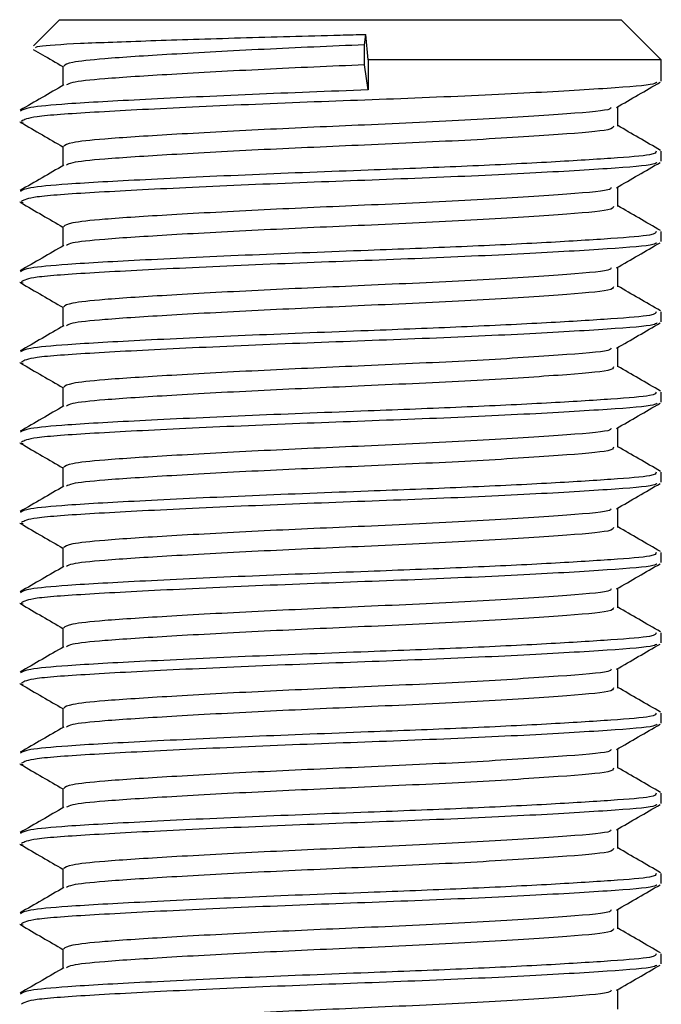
# Model space of a CAD drawing. Header units: millimetres. Extents: x -535 to 1155, y 0 to 326.
# Tile 58 of 116: x 193.09 to 197.45, y 158.89 to 165.57. Entities that reach past the tile are written whole.
import ezdxf

# ---------------------------------------------------------------- set-up
doc = ezdxf.new("R2010")
doc.units = ezdxf.units.MM

msp = doc.modelspace()

# ---------------------------------------------------------------- linework, layer by layer
at = {"color": 7, "linetype": 'Continuous', "lineweight": 25}
for p, q in [((193.3608, 165.5713), (193.184, 165.3944)), ((193.3608, 165.5713), (197.1741, 165.5713)), ((197.4464, 165.2989), (197.1741, 165.5713)), ((195.4308, 165.401), (195.4414, 165.4716)), ((195.4564, 165.2989), (195.4414, 165.4716)), ((195.4308, 165.2648), (195.4308, 165.401)), ((195.4564, 165.2989), (195.4564, 165.0946)), ((197.4464, 165.2989), (195.4564, 165.2989)), ((197.4464, 165.1549), (197.4464, 165.2989)), ((193.3833, 165.2568), (193.3833, 165.1245)), ((195.4564, 165.0946), (195.4308, 165.2648)), ((197.1516, 164.8483), (197.1516, 164.981)), ((193.0903, 164.8787), (193.1142, 164.8747)), ((193.3833, 164.7121), (193.3833, 164.5798)), ((197.4464, 164.6102), (197.4464, 164.6784)), ((197.1516, 164.3035), (197.1516, 164.4363)), ((193.0903, 164.334), (193.1142, 164.3299)), ((193.3833, 164.1673), (193.3833, 164.0351)), ((197.4464, 164.0654), (197.4464, 164.1337)), ((197.1516, 163.7588), (197.1516, 163.8916)), ((193.0903, 163.7892), (193.1142, 163.7852)), ((193.3833, 163.6226), (193.3833, 163.4903)), ((197.4464, 163.5207), (197.4464, 163.5889)), ((197.1516, 163.214), (197.1516, 163.3468)), ((193.0903, 163.2445), (193.1142, 163.2404)), ((193.3833, 163.0778), (193.3833, 162.9456)), ((197.4464, 162.9759), (197.4464, 163.0442)), ((197.1516, 162.6693), (197.1516, 162.8021)), ((193.0903, 162.6998), (193.1142, 162.6957)), ((193.3833, 162.5331), (193.3833, 162.4008)), ((197.4464, 162.4312), (197.4464, 162.4994)), ((197.1516, 162.1245), (197.1516, 162.2573)), ((193.0903, 162.155), (193.1142, 162.1509)), ((193.3833, 161.9883), (193.3833, 161.8561)), ((197.4464, 161.8864), (197.4464, 161.9547)), ((197.1516, 161.5798), (197.1516, 161.7126)), ((193.0903, 161.6103), (193.1142, 161.6062)), ((193.3833, 161.4436), (193.3833, 161.3113)), ((197.4464, 161.3417), (197.4464, 161.4099)), ((197.1516, 161.035), (197.1516, 161.1678)), ((193.0903, 161.0655), (193.1142, 161.0614)), ((193.3833, 160.8989), (193.3833, 160.7666)), ((197.4464, 160.7969), (197.4464, 160.8652)), ((197.1516, 160.4903), (197.1516, 160.6231)), ((193.0903, 160.5208), (193.1142, 160.5167)), ((193.3833, 160.3541), (193.3833, 160.2218)), ((197.4464, 160.2522), (197.4464, 160.3204)), ((197.1516, 159.9455), (197.1516, 160.0783)), ((193.0903, 159.976), (193.1142, 159.9719)), ((193.3833, 159.8094), (193.3833, 159.6771)), ((197.4464, 159.7075), (197.4464, 159.7757)), ((197.1516, 159.4008), (197.1516, 159.5336)), ((193.0903, 159.4313), (193.1142, 159.4272)), ((193.3833, 159.2646), (193.3833, 159.1323)), ((197.4464, 159.1627), (197.4464, 159.231)), ((197.1516, 158.8561), (197.1516, 158.9888))]:
    msp.add_line(p, q, dxfattribs=at)
for points, knots in [([(193.1981, 165.3803), (193.1998, 165.3843), (193.2042, 165.3947), (193.476, 165.4111), (193.9501, 165.4283), (194.5759, 165.4484), (195.0971, 165.4629), (195.3828, 165.4701), (195.4414, 165.4716)], [0, 0, 0, 0, 0.127965, 0.335501, 0.543156, 0.74606, 0.947892, 1, 1, 1, 1]), ([(193.1824, 165.3698), (193.2032, 165.3578), (193.2702, 165.319), (193.3371, 165.2802), (193.3833, 165.2534)], [0, 0, 0, 0, 0.31059, 1, 1, 1, 1]), ([(195.4308, 165.401), (195.2008, 165.3909), (194.7339, 165.3704), (194.1023, 165.3357), (193.6667, 165.3082), (193.4218, 165.2821), (193.4001, 165.2651), (193.3896, 165.2568)], [0, 0, 0, 0, 0.219515, 0.445477, 0.663215, 0.836709, 1, 1, 1, 1]), ([(195.4308, 165.2648), (195.2008, 165.2547), (194.734, 165.2342), (194.1016, 165.1995), (193.6689, 165.172), (193.4386, 165.1483), (193.417, 165.1339), (193.4085, 165.1282)], [0, 0, 0, 0, 0.231138, 0.469064, 0.698332, 0.881012, 1, 1, 1, 1]), ([(197.4167, 165.147), (197.4116, 165.1428), (197.3932, 165.1278), (197.1072, 165.1054), (196.5438, 165.0717), (195.7932, 165.0381), (194.9764, 165.0094), (194.1957, 164.975), (193.5686, 164.9425), (193.1578, 164.9142), (193.121, 164.8927), (193.1033, 164.8824)], [0, 0, 0, 0, 0.0459027, 0.1640029, 0.2864241, 0.4087912, 0.5269075, 0.6499103, 0.7714525, 0.8900034, 1, 1, 1, 1]), ([(197.1423, 164.9756), (197.1915, 165.0042), (197.2901, 165.0613), (197.3887, 165.1184), (197.4381, 165.1469)], [0, 0, 0, 0, 0.49991, 1, 1, 1, 1]), ([(193.3898, 165.1283), (193.3405, 165.0997), (193.2418, 165.0426), (193.1432, 164.9855), (193.0938, 164.9569)], [0, 0, 0, 0, 0.499899, 1, 1, 1, 1]), ([(195.4564, 165.0946), (195.1903, 165.0845), (194.6504, 165.064), (193.9199, 165.0293), (193.4162, 165.0018), (193.1334, 164.9757), (193.1082, 164.9587), (193.0961, 164.9505)], [0, 0, 0, 0, 0.219724, 0.445894, 0.663841, 0.8375, 1, 1, 1, 1]), ([(197.1068, 164.9759), (197.1042, 164.9707), (197.0955, 164.9536), (196.7698, 164.9286), (196.1869, 164.8903), (195.4576, 164.8573), (194.7331, 164.8257), (194.1024, 164.7909), (193.6666, 164.7635), (193.4218, 164.7373), (193.4001, 164.7203), (193.3896, 164.7121)], [0, 0, 0, 0, 0.056668, 0.186777, 0.322207, 0.454415, 0.574179, 0.69746, 0.816255, 0.910911, 1, 1, 1, 1]), ([(193.0968, 164.8746), (193.1462, 164.846), (193.2417, 164.7907), (193.3371, 164.7354), (193.3833, 164.7087)], [0, 0, 0, 0, 0.5163558, 1, 1, 1, 1]), ([(197.1207, 164.8485), (197.1194, 164.8403), (197.116, 164.8201), (196.7737, 164.7923), (196.1859, 164.7541), (195.4578, 164.7211), (194.7332, 164.6895), (194.1018, 164.6548), (193.6688, 164.6273), (193.4386, 164.6035), (193.417, 164.5891), (193.4085, 164.5834)], [0, 0, 0, 0, 0.088493, 0.217979, 0.352759, 0.484334, 0.603524, 0.726214, 0.84444, 0.938642, 1, 1, 1, 1]), ([(197.4411, 164.6845), (197.3917, 164.7131), (197.2952, 164.769), (197.1987, 164.8249), (197.1516, 164.8522)], [0, 0, 0, 0, 0.51126, 1, 1, 1, 1]), ([(197.411, 164.6784), (197.4101, 164.6701), (197.4083, 164.6528), (197.1233, 164.6303), (196.6877, 164.6031), (196.1085, 164.5749), (195.414, 164.5482), (194.6491, 164.5192), (193.9202, 164.4845), (193.4161, 164.457), (193.1334, 164.4309), (193.1082, 164.414), (193.0961, 164.4058)], [0, 0, 0, 0, 0.08654, 0.180724, 0.278238, 0.377046, 0.472566, 0.588456, 0.707745, 0.822698, 0.914292, 1, 1, 1, 1]), ([(197.4167, 164.6023), (197.4116, 164.5981), (197.3932, 164.583), (197.1072, 164.5606), (196.5438, 164.5269), (195.7932, 164.4934), (194.9764, 164.4646), (194.1957, 164.4303), (193.5686, 164.3977), (193.1578, 164.3694), (193.121, 164.348), (193.1033, 164.3377)], [0, 0, 0, 0, 0.045903, 0.164003, 0.286424, 0.408791, 0.526908, 0.64991, 0.771452, 0.890003, 1, 1, 1, 1]), ([(197.1423, 164.4309), (197.1915, 164.4595), (197.2901, 164.5166), (197.3887, 164.5736), (197.4381, 164.6022)], [0, 0, 0, 0, 0.49991, 1, 1, 1, 1]), ([(193.3898, 164.5835), (193.3405, 164.555), (193.2418, 164.4978), (193.1432, 164.4407), (193.0938, 164.4122)], [0, 0, 0, 0, 0.4998987, 1, 1, 1, 1]), ([(197.1068, 164.4312), (197.1042, 164.426), (197.0955, 164.4089), (196.7698, 164.3838), (196.1869, 164.3455), (195.4576, 164.3125), (194.7331, 164.2809), (194.1024, 164.2462), (193.6666, 164.2187), (193.4218, 164.1926), (193.4001, 164.1756), (193.3896, 164.1673)], [0, 0, 0, 0, 0.056668, 0.186777, 0.322207, 0.454415, 0.574179, 0.69746, 0.816255, 0.910911, 1, 1, 1, 1]), ([(193.0968, 164.3298), (193.1462, 164.3013), (193.2417, 164.246), (193.3371, 164.1907), (193.3833, 164.1639)], [0, 0, 0, 0, 0.516356, 1, 1, 1, 1]), ([(197.1207, 164.3038), (197.1194, 164.2956), (197.116, 164.2753), (196.7737, 164.2476), (196.1859, 164.2094), (195.4578, 164.1763), (194.7332, 164.1447), (194.1018, 164.11), (193.6688, 164.0825), (193.4386, 164.0588), (193.417, 164.0444), (193.4085, 164.0387)], [0, 0, 0, 0, 0.088493, 0.217979, 0.352759, 0.484334, 0.603524, 0.726214, 0.84444, 0.938642, 1, 1, 1, 1]), ([(197.4411, 164.1398), (197.3917, 164.1684), (197.2952, 164.2242), (197.1987, 164.2801), (197.1516, 164.3074)], [0, 0, 0, 0, 0.51126, 1, 1, 1, 1]), ([(197.411, 164.1337), (197.4101, 164.1254), (197.4083, 164.1081), (197.1233, 164.0856), (196.6877, 164.0584), (196.1085, 164.0302), (195.414, 164.0034), (194.6491, 163.9745), (193.9202, 163.9398), (193.4161, 163.9123), (193.1334, 163.8862), (193.1082, 163.8692), (193.0961, 163.861)], [0, 0, 0, 0, 0.08654, 0.180724, 0.278238, 0.377046, 0.472566, 0.588456, 0.707745, 0.822698, 0.914292, 1, 1, 1, 1]), ([(193.3898, 164.0388), (193.3405, 164.0102), (193.2418, 163.9531), (193.1432, 163.896), (193.0938, 163.8674)], [0, 0, 0, 0, 0.499899, 1, 1, 1, 1]), ([(197.4167, 164.0575), (197.4116, 164.0533), (197.3932, 164.0383), (197.1072, 164.0159), (196.5438, 163.9822), (195.7932, 163.9486), (194.9764, 163.9199), (194.1957, 163.8855), (193.5686, 163.853), (193.1578, 163.8247), (193.121, 163.8032), (193.1033, 163.7929)], [0, 0, 0, 0, 0.0459027, 0.1640029, 0.2864241, 0.4087912, 0.5269075, 0.6499103, 0.7714525, 0.8900034, 1, 1, 1, 1]), ([(197.1423, 163.8862), (197.1915, 163.9147), (197.2901, 163.9718), (197.3887, 164.0289), (197.4381, 164.0574)], [0, 0, 0, 0, 0.49991, 1, 1, 1, 1]), ([(197.1068, 163.8865), (197.1042, 163.8813), (197.0955, 163.8641), (196.7698, 163.8391), (196.1869, 163.8008), (195.4576, 163.7678), (194.7331, 163.7362), (194.1024, 163.7014), (193.6666, 163.674), (193.4218, 163.6478), (193.4001, 163.6308), (193.3896, 163.6226)], [0, 0, 0, 0, 0.056668, 0.186777, 0.322207, 0.454415, 0.574179, 0.69746, 0.816255, 0.910911, 1, 1, 1, 1]), ([(193.0968, 163.7851), (193.1462, 163.7565), (193.2417, 163.7012), (193.3371, 163.6459), (193.3833, 163.6192)], [0, 0, 0, 0, 0.516356, 1, 1, 1, 1]), ([(197.1207, 163.759), (197.1194, 163.7508), (197.116, 163.7306), (196.7737, 163.7029), (196.1859, 163.6646), (195.4578, 163.6316), (194.7332, 163.6), (194.1018, 163.5653), (193.6688, 163.5378), (193.4386, 163.514), (193.417, 163.4996), (193.4085, 163.4939)], [0, 0, 0, 0, 0.088493, 0.217979, 0.352759, 0.484334, 0.603524, 0.726214, 0.84444, 0.938642, 1, 1, 1, 1]), ([(197.4411, 163.595), (197.3917, 163.6236), (197.2952, 163.6795), (197.1987, 163.7354), (197.1516, 163.7627)], [0, 0, 0, 0, 0.51126, 1, 1, 1, 1]), ([(197.411, 163.5889), (197.4101, 163.5806), (197.4083, 163.5633), (197.1233, 163.5408), (196.6877, 163.5136), (196.1085, 163.4854), (195.414, 163.4587), (194.6491, 163.4297), (193.9202, 163.395), (193.4161, 163.3675), (193.1334, 163.3414), (193.1082, 163.3245), (193.0961, 163.3163)], [0, 0, 0, 0, 0.08654, 0.180724, 0.278238, 0.377046, 0.472566, 0.588456, 0.707745, 0.822698, 0.914292, 1, 1, 1, 1]), ([(193.3898, 163.4941), (193.3405, 163.4655), (193.2418, 163.4083), (193.1432, 163.3512), (193.0938, 163.3227)], [0, 0, 0, 0, 0.4998987, 1, 1, 1, 1]), ([(197.4167, 163.5128), (197.4116, 163.5086), (197.3932, 163.4935), (197.1072, 163.4711), (196.5438, 163.4374), (195.7932, 163.4039), (194.9764, 163.3751), (194.1957, 163.3408), (193.5686, 163.3082), (193.1578, 163.2799), (193.121, 163.2585), (193.1033, 163.2482)], [0, 0, 0, 0, 0.045903, 0.164003, 0.286424, 0.408791, 0.526908, 0.64991, 0.771452, 0.890003, 1, 1, 1, 1]), ([(197.1423, 163.3414), (197.1915, 163.37), (197.2901, 163.4271), (197.3887, 163.4841), (197.4381, 163.5127)], [0, 0, 0, 0, 0.49991, 1, 1, 1, 1]), ([(197.1068, 163.3417), (197.1042, 163.3365), (197.0955, 163.3194), (196.7698, 163.2943), (196.1869, 163.2561), (195.4576, 163.223), (194.7331, 163.1914), (194.1024, 163.1567), (193.6666, 163.1292), (193.4218, 163.1031), (193.4001, 163.0861), (193.3896, 163.0778)], [0, 0, 0, 0, 0.056668, 0.186777, 0.322207, 0.454415, 0.574179, 0.69746, 0.816255, 0.910911, 1, 1, 1, 1]), ([(193.0968, 163.2403), (193.1462, 163.2118), (193.2417, 163.1565), (193.3371, 163.1012), (193.3833, 163.0744)], [0, 0, 0, 0, 0.516356, 1, 1, 1, 1]), ([(197.1207, 163.2143), (197.1194, 163.2061), (197.116, 163.1859), (196.7737, 163.1581), (196.1859, 163.1199), (195.4578, 163.0868), (194.7332, 163.0552), (194.1018, 163.0205), (193.6688, 162.993), (193.4386, 162.9693), (193.417, 162.9549), (193.4085, 162.9492)], [0, 0, 0, 0, 0.088493, 0.217979, 0.352759, 0.484334, 0.603524, 0.726214, 0.84444, 0.938642, 1, 1, 1, 1]), ([(197.4411, 163.0503), (197.3917, 163.0789), (197.2952, 163.1347), (197.1987, 163.1906), (197.1516, 163.2179)], [0, 0, 0, 0, 0.51126, 1, 1, 1, 1]), ([(197.411, 163.0442), (197.4101, 163.0359), (197.4083, 163.0186), (197.1233, 162.9961), (196.6877, 162.9689), (196.1085, 162.9407), (195.414, 162.9139), (194.6491, 162.885), (193.9202, 162.8503), (193.4161, 162.8228), (193.1334, 162.7967), (193.1082, 162.7797), (193.0961, 162.7716)], [0, 0, 0, 0, 0.08654, 0.180724, 0.278238, 0.377046, 0.472566, 0.588456, 0.707745, 0.822698, 0.914292, 1, 1, 1, 1]), ([(193.3898, 162.9493), (193.3405, 162.9207), (193.2418, 162.8636), (193.1432, 162.8065), (193.0938, 162.7779)], [0, 0, 0, 0, 0.499899, 1, 1, 1, 1]), ([(197.4167, 162.968), (197.4116, 162.9638), (197.3932, 162.9488), (197.1072, 162.9264), (196.5438, 162.8927), (195.7932, 162.8591), (194.9764, 162.8304), (194.1957, 162.796), (193.5686, 162.7635), (193.1578, 162.7352), (193.121, 162.7137), (193.1033, 162.7034)], [0, 0, 0, 0, 0.045903, 0.164003, 0.286424, 0.408791, 0.526908, 0.64991, 0.771452, 0.890003, 1, 1, 1, 1]), ([(197.1423, 162.7967), (197.1915, 162.8252), (197.2901, 162.8823), (197.3887, 162.9394), (197.4381, 162.9679)], [0, 0, 0, 0, 0.4999098, 1, 1, 1, 1]), ([(197.1068, 162.797), (197.1042, 162.7918), (197.0955, 162.7746), (196.7698, 162.7496), (196.1869, 162.7113), (195.4576, 162.6783), (194.7331, 162.6467), (194.1024, 162.612), (193.6666, 162.5845), (193.4218, 162.5583), (193.4001, 162.5413), (193.3896, 162.5331)], [0, 0, 0, 0, 0.056668, 0.186777, 0.322207, 0.454415, 0.574179, 0.69746, 0.816255, 0.910911, 1, 1, 1, 1]), ([(193.0968, 162.6956), (193.1462, 162.667), (193.2417, 162.6117), (193.3371, 162.5564), (193.3833, 162.5297)], [0, 0, 0, 0, 0.516356, 1, 1, 1, 1]), ([(197.1207, 162.6695), (197.1194, 162.6613), (197.116, 162.6411), (196.7737, 162.6134), (196.1859, 162.5751), (195.4578, 162.5421), (194.7332, 162.5105), (194.1018, 162.4758), (193.6688, 162.4483), (193.4386, 162.4246), (193.417, 162.4101), (193.4085, 162.4044)], [0, 0, 0, 0, 0.088493, 0.217979, 0.352759, 0.484334, 0.603524, 0.726214, 0.84444, 0.938642, 1, 1, 1, 1]), ([(197.4411, 162.5056), (197.3917, 162.5341), (197.2952, 162.59), (197.1987, 162.6459), (197.1516, 162.6732)], [0, 0, 0, 0, 0.51126, 1, 1, 1, 1]), ([(197.411, 162.4994), (197.4101, 162.4911), (197.4083, 162.4738), (197.1233, 162.4513), (196.6877, 162.4241), (196.1085, 162.3959), (195.414, 162.3692), (194.6491, 162.3402), (193.9202, 162.3055), (193.4161, 162.2781), (193.1334, 162.2519), (193.1082, 162.235), (193.0961, 162.2268)], [0, 0, 0, 0, 0.08654, 0.180724, 0.278238, 0.377046, 0.472566, 0.588456, 0.707745, 0.822698, 0.914292, 1, 1, 1, 1]), ([(193.3898, 162.4046), (193.3405, 162.376), (193.2418, 162.3189), (193.1432, 162.2617), (193.0938, 162.2332)], [0, 0, 0, 0, 0.499899, 1, 1, 1, 1]), ([(197.4167, 162.4233), (197.4116, 162.4191), (197.3932, 162.404), (197.1072, 162.3817), (196.5438, 162.3479), (195.7932, 162.3144), (194.9764, 162.2856), (194.1957, 162.2513), (193.5686, 162.2187), (193.1578, 162.1904), (193.121, 162.169), (193.1033, 162.1587)], [0, 0, 0, 0, 0.045903, 0.164003, 0.286424, 0.408791, 0.526908, 0.64991, 0.771452, 0.890003, 1, 1, 1, 1]), ([(197.1423, 162.2519), (197.1915, 162.2805), (197.2901, 162.3376), (197.3887, 162.3947), (197.4381, 162.4232)], [0, 0, 0, 0, 0.49991, 1, 1, 1, 1]), ([(197.1068, 162.2522), (197.1042, 162.247), (197.0955, 162.2299), (196.7698, 162.2049), (196.1869, 162.1666), (195.4576, 162.1335), (194.7331, 162.1019), (194.1024, 162.0672), (193.6666, 162.0397), (193.4218, 162.0136), (193.4001, 161.9966), (193.3896, 161.9883)], [0, 0, 0, 0, 0.056668, 0.186777, 0.322207, 0.454415, 0.574179, 0.69746, 0.816255, 0.910911, 1, 1, 1, 1]), ([(193.0968, 162.1508), (193.1462, 162.1223), (193.2417, 162.067), (193.3371, 162.0117), (193.3833, 161.9849)], [0, 0, 0, 0, 0.516356, 1, 1, 1, 1]), ([(197.4411, 161.9608), (197.3917, 161.9894), (197.2952, 162.0452), (197.1987, 162.1011), (197.1516, 162.1284)], [0, 0, 0, 0, 0.51126, 1, 1, 1, 1]), ([(197.1207, 162.1248), (197.1194, 162.1166), (197.116, 162.0964), (196.7737, 162.0686), (196.1859, 162.0304), (195.4578, 161.9973), (194.7332, 161.9657), (194.1018, 161.931), (193.6688, 161.9035), (193.4386, 161.8798), (193.417, 161.8654), (193.4085, 161.8597)], [0, 0, 0, 0, 0.088493, 0.217979, 0.352759, 0.484334, 0.603524, 0.726214, 0.84444, 0.938642, 1, 1, 1, 1]), ([(197.411, 161.9547), (197.4101, 161.9464), (197.4083, 161.9291), (197.1233, 161.9066), (196.6877, 161.8794), (196.1085, 161.8512), (195.414, 161.8244), (194.6491, 161.7955), (193.9202, 161.7608), (193.4161, 161.7333), (193.1334, 161.7072), (193.1082, 161.6903), (193.0961, 161.6821)], [0, 0, 0, 0, 0.08654, 0.180724, 0.278238, 0.377046, 0.472566, 0.588456, 0.707745, 0.822698, 0.914292, 1, 1, 1, 1]), ([(193.3898, 161.8598), (193.3405, 161.8312), (193.2418, 161.7741), (193.1432, 161.717), (193.0938, 161.6884)], [0, 0, 0, 0, 0.4998987, 1, 1, 1, 1]), ([(197.4167, 161.8785), (197.4116, 161.8743), (197.3932, 161.8593), (197.1072, 161.8369), (196.5438, 161.8032), (195.7932, 161.7696), (194.9764, 161.7409), (194.1957, 161.7065), (193.5686, 161.674), (193.1578, 161.6457), (193.121, 161.6243), (193.1033, 161.6139)], [0, 0, 0, 0, 0.045903, 0.164003, 0.286424, 0.408791, 0.526908, 0.64991, 0.771452, 0.890003, 1, 1, 1, 1]), ([(197.1423, 161.7072), (197.1915, 161.7357), (197.2901, 161.7928), (197.3887, 161.8499), (197.4381, 161.8785)], [0, 0, 0, 0, 0.49991, 1, 1, 1, 1]), ([(197.1068, 161.7075), (197.1042, 161.7023), (197.0955, 161.6851), (196.7698, 161.6601), (196.1869, 161.6218), (195.4576, 161.5888), (194.7331, 161.5572), (194.1024, 161.5225), (193.6666, 161.495), (193.4218, 161.4688), (193.4001, 161.4518), (193.3896, 161.4436)], [0, 0, 0, 0, 0.056668, 0.186777, 0.322207, 0.454415, 0.574179, 0.69746, 0.816255, 0.910911, 1, 1, 1, 1]), ([(193.0968, 161.6061), (193.1462, 161.5775), (193.2417, 161.5223), (193.3371, 161.4669), (193.3833, 161.4402)], [0, 0, 0, 0, 0.516356, 1, 1, 1, 1]), ([(197.1207, 161.58), (197.1194, 161.5718), (197.116, 161.5516), (196.7737, 161.5239), (196.1859, 161.4856), (195.4578, 161.4526), (194.7332, 161.421), (194.1018, 161.3863), (193.6688, 161.3588), (193.4386, 161.3351), (193.417, 161.3206), (193.4085, 161.3149)], [0, 0, 0, 0, 0.0884933, 0.2179785, 0.3527595, 0.4843338, 0.6035239, 0.7262144, 0.8444398, 0.9386418, 1, 1, 1, 1]), ([(197.4411, 161.4161), (197.3917, 161.4446), (197.2952, 161.5005), (197.1987, 161.5564), (197.1516, 161.5837)], [0, 0, 0, 0, 0.51126, 1, 1, 1, 1]), ([(197.411, 161.4099), (197.4101, 161.4016), (197.4083, 161.3843), (197.1233, 161.3618), (196.6877, 161.3347), (196.1085, 161.3064), (195.414, 161.2797), (194.6491, 161.2507), (193.9202, 161.2161), (193.4161, 161.1886), (193.1334, 161.1625), (193.1082, 161.1455), (193.0961, 161.1373)], [0, 0, 0, 0, 0.08654, 0.180724, 0.278238, 0.377046, 0.472566, 0.588456, 0.707745, 0.822698, 0.914292, 1, 1, 1, 1]), ([(197.4167, 161.3338), (197.4116, 161.3296), (197.3932, 161.3145), (197.1072, 161.2922), (196.5438, 161.2584), (195.7932, 161.2249), (194.9764, 161.1961), (194.1957, 161.1618), (193.5686, 161.1292), (193.1578, 161.1009), (193.121, 161.0795), (193.1033, 161.0692)], [0, 0, 0, 0, 0.045903, 0.164003, 0.286424, 0.408791, 0.526908, 0.64991, 0.771452, 0.890003, 1, 1, 1, 1]), ([(197.1423, 161.1624), (197.1915, 161.191), (197.2901, 161.2481), (197.3887, 161.3052), (197.4381, 161.3337)], [0, 0, 0, 0, 0.49991, 1, 1, 1, 1]), ([(193.3898, 161.3151), (193.3405, 161.2865), (193.2418, 161.2294), (193.1432, 161.1723), (193.0938, 161.1437)], [0, 0, 0, 0, 0.499899, 1, 1, 1, 1]), ([(197.1068, 161.1627), (197.1042, 161.1575), (197.0955, 161.1404), (196.7698, 161.1154), (196.1869, 161.0771), (195.4576, 161.044), (194.7331, 161.0124), (194.1024, 160.9777), (193.6666, 160.9502), (193.4218, 160.9241), (193.4001, 160.9071), (193.3896, 160.8988)], [0, 0, 0, 0, 0.056668, 0.186777, 0.322207, 0.454415, 0.574179, 0.69746, 0.816255, 0.910911, 1, 1, 1, 1]), ([(193.0968, 161.0613), (193.1462, 161.0328), (193.2417, 160.9775), (193.3371, 160.9222), (193.3833, 160.8954)], [0, 0, 0, 0, 0.516356, 1, 1, 1, 1]), ([(197.1207, 161.0353), (197.1194, 161.0271), (197.116, 161.0069), (196.7737, 160.9791), (196.1859, 160.9409), (195.4578, 160.9079), (194.7332, 160.8763), (194.1018, 160.8415), (193.6688, 160.814), (193.4386, 160.7903), (193.417, 160.7759), (193.4085, 160.7702)], [0, 0, 0, 0, 0.088493, 0.217979, 0.352759, 0.484334, 0.603524, 0.726214, 0.84444, 0.938642, 1, 1, 1, 1]), ([(197.4411, 160.8713), (197.3917, 160.8999), (197.2952, 160.9557), (197.1987, 161.0116), (197.1516, 161.039)], [0, 0, 0, 0, 0.51126, 1, 1, 1, 1]), ([(197.411, 160.8652), (197.4101, 160.8569), (197.4083, 160.8396), (197.1233, 160.8171), (196.6877, 160.7899), (196.1085, 160.7617), (195.414, 160.7349), (194.6491, 160.706), (193.9202, 160.6713), (193.4161, 160.6438), (193.1334, 160.6177), (193.1082, 160.6008), (193.0961, 160.5926)], [0, 0, 0, 0, 0.08654, 0.180724, 0.278238, 0.377046, 0.472566, 0.588456, 0.707745, 0.822698, 0.914292, 1, 1, 1, 1]), ([(193.3898, 160.7703), (193.3405, 160.7418), (193.2418, 160.6846), (193.1432, 160.6275), (193.0938, 160.5989)], [0, 0, 0, 0, 0.499899, 1, 1, 1, 1]), ([(197.4167, 160.789), (197.4116, 160.7848), (197.3932, 160.7698), (197.1072, 160.7474), (196.5438, 160.7137), (195.7932, 160.6802), (194.9764, 160.6514), (194.1957, 160.6171), (193.5686, 160.5845), (193.1578, 160.5562), (193.121, 160.5348), (193.1033, 160.5244)], [0, 0, 0, 0, 0.045903, 0.164003, 0.286424, 0.408791, 0.526908, 0.64991, 0.771452, 0.890003, 1, 1, 1, 1]), ([(197.1423, 160.6177), (197.1915, 160.6462), (197.2901, 160.7033), (197.3887, 160.7604), (197.4381, 160.789)], [0, 0, 0, 0, 0.49991, 1, 1, 1, 1]), ([(197.1068, 160.618), (197.1042, 160.6128), (197.0955, 160.5956), (196.7698, 160.5706), (196.1869, 160.5323), (195.4576, 160.4993), (194.7331, 160.4677), (194.1024, 160.433), (193.6666, 160.4055), (193.4218, 160.3793), (193.4001, 160.3623), (193.3896, 160.3541)], [0, 0, 0, 0, 0.056668, 0.186777, 0.322207, 0.454415, 0.574179, 0.69746, 0.816255, 0.910911, 1, 1, 1, 1]), ([(193.0968, 160.5166), (193.1462, 160.488), (193.2417, 160.4328), (193.3371, 160.3775), (193.3833, 160.3507)], [0, 0, 0, 0, 0.516356, 1, 1, 1, 1]), ([(197.1207, 160.4905), (197.1194, 160.4823), (197.116, 160.4621), (196.7737, 160.4344), (196.1859, 160.3962), (195.4578, 160.3631), (194.7332, 160.3315), (194.1018, 160.2968), (193.6688, 160.2693), (193.4386, 160.2456), (193.417, 160.2311), (193.4085, 160.2254)], [0, 0, 0, 0, 0.088493, 0.217979, 0.352759, 0.484334, 0.603524, 0.726214, 0.84444, 0.938642, 1, 1, 1, 1]), ([(197.4411, 160.3266), (197.3917, 160.3551), (197.2952, 160.411), (197.1987, 160.4669), (197.1516, 160.4942)], [0, 0, 0, 0, 0.5112595, 1, 1, 1, 1]), ([(197.411, 160.3204), (197.4101, 160.3122), (197.4083, 160.2948), (197.1233, 160.2724), (196.6877, 160.2452), (196.1085, 160.2169), (195.414, 160.1902), (194.6491, 160.1612), (193.9202, 160.1266), (193.4161, 160.0991), (193.1334, 160.073), (193.1082, 160.056), (193.0961, 160.0478)], [0, 0, 0, 0, 0.0865397, 0.1807239, 0.2782381, 0.3770459, 0.4725658, 0.5884558, 0.7077454, 0.8226984, 0.9142919, 1, 1, 1, 1]), ([(193.3898, 160.2256), (193.3405, 160.197), (193.2418, 160.1399), (193.1432, 160.0828), (193.0938, 160.0542)], [0, 0, 0, 0, 0.499899, 1, 1, 1, 1]), ([(197.4167, 160.2443), (197.4116, 160.2401), (197.3932, 160.225), (197.1072, 160.2027), (196.5438, 160.1689), (195.7932, 160.1354), (194.9764, 160.1066), (194.1957, 160.0723), (193.5686, 160.0397), (193.1578, 160.0115), (193.121, 159.99), (193.1033, 159.9797)], [0, 0, 0, 0, 0.045903, 0.164003, 0.286424, 0.408791, 0.526908, 0.64991, 0.771452, 0.890003, 1, 1, 1, 1]), ([(197.1423, 160.0729), (197.1915, 160.1015), (197.2901, 160.1586), (197.3887, 160.2157), (197.4381, 160.2442)], [0, 0, 0, 0, 0.4999098, 1, 1, 1, 1]), ([(197.1068, 160.0732), (197.1042, 160.068), (197.0955, 160.0509), (196.7698, 160.0259), (196.1869, 159.9876), (195.4576, 159.9546), (194.7331, 159.923), (194.1024, 159.8882), (193.6666, 159.8607), (193.4218, 159.8346), (193.4001, 159.8176), (193.3896, 159.8094)], [0, 0, 0, 0, 0.056668, 0.186777, 0.322207, 0.454415, 0.574179, 0.69746, 0.816255, 0.910911, 1, 1, 1, 1]), ([(193.0968, 159.9718), (193.1462, 159.9433), (193.2417, 159.888), (193.3371, 159.8327), (193.3833, 159.806)], [0, 0, 0, 0, 0.516356, 1, 1, 1, 1]), ([(197.1207, 159.9458), (197.1194, 159.9376), (197.116, 159.9174), (196.7737, 159.8896), (196.1859, 159.8514), (195.4578, 159.8184), (194.7332, 159.7868), (194.1018, 159.752), (193.6688, 159.7245), (193.4386, 159.7008), (193.417, 159.6864), (193.4085, 159.6807)], [0, 0, 0, 0, 0.088493, 0.217979, 0.352759, 0.484334, 0.603524, 0.726214, 0.84444, 0.938642, 1, 1, 1, 1]), ([(197.4411, 159.7818), (197.3917, 159.8104), (197.2952, 159.8662), (197.1987, 159.9221), (197.1516, 159.9495)], [0, 0, 0, 0, 0.51126, 1, 1, 1, 1]), ([(197.411, 159.7757), (197.4101, 159.7674), (197.4083, 159.7501), (197.1233, 159.7276), (196.6877, 159.7004), (196.1085, 159.6722), (195.414, 159.6454), (194.6491, 159.6165), (193.9202, 159.5818), (193.4161, 159.5543), (193.1334, 159.5282), (193.1082, 159.5113), (193.0961, 159.5031)], [0, 0, 0, 0, 0.08654, 0.180724, 0.278238, 0.377046, 0.472566, 0.588456, 0.707745, 0.822698, 0.914292, 1, 1, 1, 1]), ([(193.3898, 159.6808), (193.3405, 159.6523), (193.2418, 159.5951), (193.1432, 159.538), (193.0938, 159.5095)], [0, 0, 0, 0, 0.499899, 1, 1, 1, 1]), ([(197.4167, 159.6996), (197.4116, 159.6953), (197.3932, 159.6803), (197.1072, 159.6579), (196.5438, 159.6242), (195.7932, 159.5907), (194.9764, 159.5619), (194.1957, 159.5276), (193.5686, 159.495), (193.1578, 159.4667), (193.121, 159.4453), (193.1033, 159.435)], [0, 0, 0, 0, 0.045903, 0.164003, 0.286424, 0.408791, 0.526908, 0.64991, 0.771452, 0.890003, 1, 1, 1, 1]), ([(197.1423, 159.5282), (197.1915, 159.5567), (197.2901, 159.6138), (197.3887, 159.6709), (197.4381, 159.6995)], [0, 0, 0, 0, 0.49991, 1, 1, 1, 1]), ([(197.1068, 159.5285), (197.1042, 159.5233), (197.0955, 159.5061), (196.7698, 159.4811), (196.1869, 159.4428), (195.4576, 159.4098), (194.7331, 159.3782), (194.1024, 159.3435), (193.6666, 159.316), (193.4218, 159.2898), (193.4001, 159.2728), (193.3896, 159.2646)], [0, 0, 0, 0, 0.056668, 0.186777, 0.322207, 0.454415, 0.574179, 0.69746, 0.816255, 0.910911, 1, 1, 1, 1]), ([(193.0968, 159.4271), (193.1462, 159.3986), (193.2417, 159.3433), (193.3371, 159.288), (193.3833, 159.2612)], [0, 0, 0, 0, 0.516356, 1, 1, 1, 1]), ([(197.1207, 159.401), (197.1194, 159.3928), (197.116, 159.3726), (196.7737, 159.3449), (196.1859, 159.3067), (195.4578, 159.2736), (194.7332, 159.242), (194.1018, 159.2073), (193.6688, 159.1798), (193.4386, 159.1561), (193.417, 159.1416), (193.4085, 159.136)], [0, 0, 0, 0, 0.088493, 0.217979, 0.352759, 0.484334, 0.603524, 0.726214, 0.84444, 0.938642, 1, 1, 1, 1]), ([(197.4411, 159.2371), (197.3917, 159.2656), (197.2952, 159.3215), (197.1987, 159.3774), (197.1516, 159.4047)], [0, 0, 0, 0, 0.51126, 1, 1, 1, 1]), ([(197.411, 159.231), (197.4101, 159.2227), (197.4083, 159.2054), (197.1233, 159.1829), (196.6877, 159.1557), (196.1085, 159.1274), (195.414, 159.1007), (194.6491, 159.0717), (193.9202, 159.0371), (193.4161, 159.0096), (193.1334, 158.9835), (193.1082, 158.9665), (193.0961, 158.9583)], [0, 0, 0, 0, 0.08654, 0.180724, 0.278238, 0.377046, 0.472566, 0.588456, 0.707745, 0.822698, 0.914292, 1, 1, 1, 1]), ([(193.3898, 159.1361), (193.3405, 159.1075), (193.2418, 159.0504), (193.1432, 158.9933), (193.0938, 158.9647)], [0, 0, 0, 0, 0.499899, 1, 1, 1, 1]), ([(197.4167, 159.1548), (197.4116, 159.1506), (197.3932, 159.1355), (197.1072, 159.1132), (196.5438, 159.0795), (195.7932, 159.0459), (194.9764, 159.0172), (194.1957, 158.9828), (193.5686, 158.9503), (193.1578, 158.922), (193.121, 158.9005), (193.1033, 158.8902)], [0, 0, 0, 0, 0.045903, 0.164003, 0.286424, 0.408791, 0.526908, 0.64991, 0.771452, 0.890003, 1, 1, 1, 1]), ([(197.1423, 158.9834), (197.1915, 159.012), (197.2901, 159.0691), (197.3887, 159.1262), (197.4381, 159.1547)], [0, 0, 0, 0, 0.49991, 1, 1, 1, 1]), ([(197.1068, 158.9837), (197.1042, 158.9785), (197.0955, 158.9614), (196.7698, 158.9364), (196.1869, 158.8981), (195.4576, 158.8651), (194.7331, 158.8335), (194.1024, 158.7987), (193.6666, 158.7713), (193.4218, 158.7451), (193.4001, 158.7281), (193.3896, 158.7199)], [0, 0, 0, 0, 0.056668, 0.186777, 0.322207, 0.454415, 0.574179, 0.69746, 0.816255, 0.910911, 1, 1, 1, 1])]:
    msp.add_open_spline(points, degree=3, knots=knots, dxfattribs=at)

doc.saveas('drawing.dxf')
